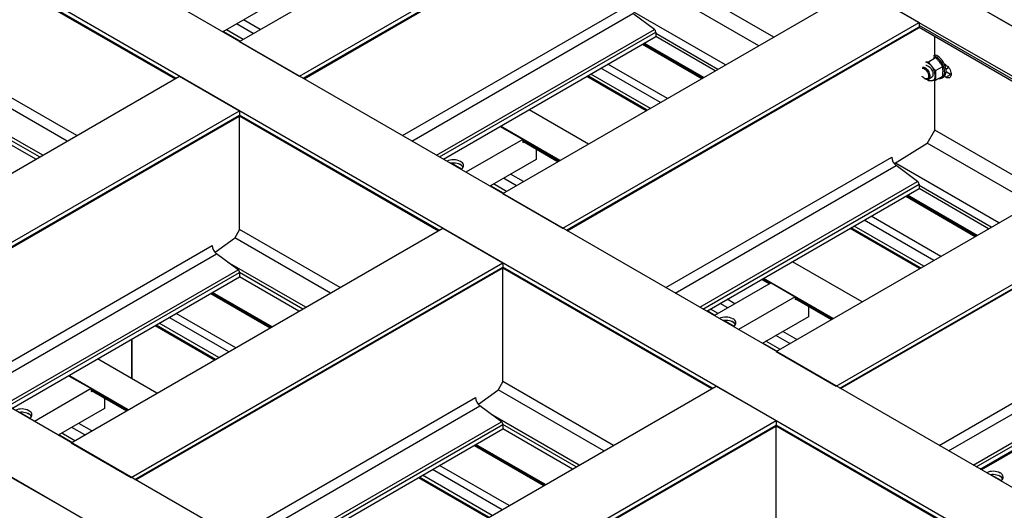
# Model space of a CAD drawing. Header units: millimetres. Extents: x 0 to 25230, y 0 to 17820.
# Tile 181 of 214: x 16435 to 17887, y 11850 to 12573. Entities that reach past the tile are written whole.
import ezdxf

# ---------------------------------------------------------------- set-up
doc = ezdxf.new("R2010")
doc.units = ezdxf.units.MM
doc.linetypes.add('SLD-Sólida', pattern=[0])
doc.layers.add('REFERÊNCIAS', color=9, linetype='SLD-Sólida')

msp = doc.modelspace()

# ---------------------------------------------------------------- linework, layer by layer
at = {"layer": 'REFERÊNCIAS', "linetype": 'SLD-Sólida', "lineweight": 25, "ltscale": 30}
for p, q in [((20856.4, 10855.3), (16302.7, 13484.2)), ((20863.7, 10851.3), (16309.9, 13480.2)), ((20792.8, 10818.6), (16239, 13447.4)), ((20267.5, 10515.3), (15713.7, 13144.2)), ((20179.1, 10464.3), (15625.3, 13093.1)), ((16759.2, 12540.6), (17284.5, 12843.9)), ((16847.5, 12489.6), (17372.9, 12792.9)), ((19631.1, 10147.9), (15077.3, 12776.8)), ((16853.1, 12486.4), (17372.9, 12786.4)), ((16854.2, 12485.8), (17372.1, 12784.8)), ((19542.7, 10096.9), (14988.9, 12725.8)), ((16348.8, 12667.8), (16664.1, 12485.8)), ((16665.2, 12486.4), (16349, 12668.9)), ((17546.8, 12547.1), (17396.1, 12634.1)), ((17147.4, 12316.5), (17672.7, 12619.8)), ((17672.7, 12619.8), (17761.1, 12568.8)), ((17524.6, 12534.3), (17385, 12614.9)), ((16802.6, 12594.2), (16734.5, 12554.9)), ((16999.3, 12402), (17332.5, 12594.4)), ((16789.6, 12558.2), (16764.8, 12572.4)), ((17013.4, 12393.9), (17339.1, 12581.9)), ((17475.5, 12506), (17337.9, 12585.4)), ((17370.7, 12558.5), (17339.1, 12581.9)), ((16764.5, 12543.7), (16739.8, 12558)), ((16779.2, 12552.2), (16754.5, 12566.5)), ((17049.5, 12373), (17370.7, 12558.5)), ((17235.8, 12265.5), (17761.1, 12568.8)), ((17241.3, 12262.3), (17761.1, 12562.3)), ((17242.4, 12261.7), (17760.3, 12560.7)), ((17761, 12561.6), (18069.5, 12383.5)), ((17761.1, 12568.8), (17761.1, 12562.3)), ((18071.8, 12384.8), (17761.1, 12564.2)), ((16759.9, 12541.1), (16735.2, 12555.3)), ((17054.1, 12370.4), (17372.9, 12554.4)), ((17059.7, 12367.1), (17372.9, 12547.9)), ((17372.9, 12554.4), (17372.9, 12547.9)), ((17464.4, 12499.6), (17372.9, 12552.4)), ((17460.5, 12497.3), (17372.9, 12547.9)), ((17784.3, 12520.9), (17784.3, 12548.1)), ((16759.2, 12540.6), (16847.5, 12489.6)), ((17353.2, 12536.6), (17440.9, 12486)), ((17441.9, 12486.6), (17354.2, 12537.2)), ((17443.5, 12487.5), (17355.9, 12538.1)), ((17774.8, 12510.9), (17785.3, 12517)), ((16519.1, 12402), (16349, 12500.2)), ((17379.6, 12450.6), (17291.9, 12501.2)), ((17389.9, 12456.5), (17302.2, 12507.1)), ((17785.4, 12497.7), (17795.9, 12503.8)), ((17800.6, 12505.9), (17798.3, 12507.2)), ((17800.6, 12500.1), (17804.5, 12502.4)), ((17804.4, 12502.3), (17804.8, 12502.1)), ((16122.8, 12173.2), (16670.8, 12489.6)), ((16504.9, 12393.9), (16342, 12487.9)), ((16670.8, 12489.6), (16759.2, 12438.6)), ((17358.7, 12438.5), (17271, 12489.1)), ((17360.3, 12439.4), (17272.6, 12490)), ((17364.9, 12442.1), (17277.2, 12492.7)), ((17768.9, 12486.2), (17769.8, 12485.7)), ((17774.8, 12482.7), (17772.7, 12484.9)), ((17774.8, 12485.2), (17779.4, 12487.9)), ((17785.4, 12483.6), (17795.9, 12489.6)), ((17795, 12487.1), (17797.1, 12488.3)), ((17800.6, 12488), (17798.3, 12489.2)), ((17800.6, 12488), (17807.6, 12492)), ((17800.9, 12496.2), (17807.8, 12492.2)), ((17800.9, 12496.1), (17807.8, 12492.1)), ((17807.6, 12492), (17800.9, 12495.9)), ((17808.3, 12491.7), (17807.6, 12492)), ((17807.8, 12492.2), (17808.3, 12492.5)), ((17807.8, 12492.1), (17807.8, 12492.2)), ((17807.8, 12492.2), (17808.3, 12491.9)), ((17807.8, 12492.1), (17808.3, 12491.9)), ((17784.3, 12410), (17784.3, 12483.4)), ((16468.9, 12373), (16331.4, 12452.4)), ((16211.2, 12122.2), (16759.2, 12438.6)), ((16216.7, 12119), (16759.2, 12432.1)), ((16217.8, 12118.4), (16758.4, 12430.5)), ((16464.2, 12370.4), (16349, 12436.8)), ((16458.6, 12367.1), (16349, 12430.4)), ((16758.9, 12431.1), (17052.3, 12261.7)), ((16759.2, 12438.6), (16759.2, 12432.1)), ((17053.4, 12262.3), (16759.2, 12432.1)), ((16759.2, 12263.4), (16759.2, 12430.9)), ((17273.8, 12389.5), (17186.2, 12440.1)), ((17143.4, 12415.4), (17176.6, 12396.2)), ((17231.4, 12365), (17143.7, 12415.6)), ((17773, 12390.4), (17784.3, 12410)), ((17949.9, 12314.4), (17784.3, 12410)), ((17176.6, 12396.2), (17092.9, 12347.9)), ((17176.6, 12396.2), (17176.6, 12391.9)), ((17229.8, 12364.1), (17176.6, 12394.8)), ((17176.6, 12393.6), (17228.7, 12363.5)), ((17176.6, 12391.9), (17178.3, 12392.6)), ((17550.4, 12083.9), (18075.7, 12387.1)), ((17773, 12390.4), (17724.6, 12360.3)), ((17927.7, 12301.6), (17773.2, 12390.8)), ((17196.4, 12382.1), (17196.4, 12366.8)), ((17387.5, 12177.9), (17720.7, 12370.3)), ((17086.5, 12352.5), (17071.4, 12361.3)), ((17086.8, 12357.7), (17083, 12359.9)), ((17196.4, 12366.8), (17128.3, 12327.5)), ((17401.6, 12169.8), (17727.3, 12357.8)), ((17878.6, 12273.3), (17726.1, 12361.3)), ((17758.9, 12334.4), (17727.3, 12357.8)), ((17177.8, 12334.1), (17158.7, 12345.1)), ((17148.1, 12317), (17129.1, 12328)), ((17152.7, 12319.6), (17133.7, 12330.6)), ((17167.4, 12328.1), (17148.4, 12339.1)), ((17437.7, 12148.9), (17758.9, 12334.4)), ((17442.3, 12146.2), (17761.1, 12330.2)), ((17638.8, 12032.8), (18164.1, 12336.1)), ((17644.4, 12029.6), (18164.1, 12329.6)), ((17645.4, 12029), (18163.4, 12328)), ((17761.1, 12330.2), (17761.1, 12323.8)), ((17867.5, 12266.9), (17761.1, 12328.3)), ((17147.4, 12316.5), (17235.8, 12265.5)), ((17447.9, 12143), (17761.1, 12323.8)), ((17741.4, 12312.5), (17843.9, 12253.3)), ((17844.9, 12253.9), (17742.5, 12313.1)), ((17846.6, 12254.8), (17744.1, 12314)), ((17863.6, 12264.6), (17761.1, 12323.8)), ((17792.9, 12223.9), (17690.4, 12283)), ((17767.9, 12209.4), (17665.4, 12268.6)), ((17782.6, 12217.9), (17680.1, 12277.1)), ((16511, 11949.1), (17059, 12265.5)), ((16759.2, 12263.4), (16751.6, 12250.3)), ((16907.3, 12177.9), (16759.2, 12263.4)), ((17059, 12265.5), (17147.4, 12214.5)), ((17761.7, 12205.8), (17659.2, 12265)), ((17763.3, 12206.8), (17660.8, 12265.9)), ((16362.9, 12034.6), (16718.8, 12240.1)), ((16751.6, 12250.3), (16723.2, 12229.5)), ((16893.1, 12169.8), (16752.1, 12251.2)), ((16377, 12026.5), (16725.4, 12227.6)), ((16757, 12204.2), (16725.4, 12227.6)), ((16599.4, 11898.1), (17147.4, 12214.5)), ((16857.1, 12148.9), (16741.5, 12215.6)), ((17147.4, 12214.5), (17147.4, 12208)), ((17676.9, 12156.9), (17574.4, 12216)), ((16413.1, 12005.7), (16757, 12204.2)), ((16417.7, 12003), (16759.2, 12200.1)), ((16604.9, 11894.9), (17147.4, 12208)), ((16606, 11894.3), (17146.6, 12206.4)), ((16759.2, 12200.1), (16759.2, 12193.6)), ((16852.4, 12146.2), (16759.2, 12200.1)), ((17147.1, 12207), (17455.4, 12029)), ((17456.4, 12029.6), (17147.4, 12208)), ((17147.4, 12039.3), (17147.4, 12206.8)), ((16423.3, 11999.7), (16759.2, 12193.6)), ((16846.8, 12143), (16759.2, 12193.6)), ((17542.9, 12184.8), (17459.2, 12136.5)), ((17529.3, 12190), (17540.6, 12183.5)), ((17541.6, 12184.1), (17530.3, 12190.6)), ((17634.4, 12132.4), (17531.9, 12191.5)), ((17542.9, 12184.8), (17578.3, 12164.4)), ((16716.8, 12169.2), (16804.5, 12118.6)), ((16805.5, 12119.2), (16717.9, 12169.8)), ((16807.1, 12120.1), (16719.5, 12170.7)), ((17479.3, 12148.1), (17468, 12154.6)), ((17489.6, 12154), (17478.3, 12160.6)), ((17578.3, 12164.4), (17494.6, 12116.1)), ((17578.3, 12164.4), (17578.3, 12160.1)), ((17632.8, 12131.4), (17578.3, 12162.9)), ((17578.3, 12161.7), (17631.8, 12130.8)), ((17578.3, 12160.1), (17580, 12160.7)), ((16753.5, 12089.2), (16665.8, 12139.7)), ((17460, 12136.9), (17448.7, 12143.5)), ((17464.6, 12139.6), (17453.3, 12146.1)), ((17598.1, 12150.3), (17598.1, 12135)), ((17790.5, 11945.2), (18123.7, 12137.6)), ((16722.3, 12071.1), (16634.6, 12121.7)), ((16723.9, 12072.1), (16636.2, 12122.7)), ((16728.5, 12074.7), (16640.8, 12125.3)), ((16743.2, 12083.2), (16655.5, 12133.8)), ((17488.2, 12120.7), (17473.1, 12129.4)), ((17488.4, 12125.8), (17484.6, 12128)), ((17598.1, 12135), (17529.9, 12095.7)), ((17804.6, 11937.1), (18130.3, 12125.1)), ((17570.5, 12095.4), (17550, 12107.3)), ((17580.8, 12101.4), (17560.3, 12113.2)), ((16600.5, 12102), (16600.5, 12043.4)), ((16600.5, 12043.4), (16600.5, 12102)), ((17551.2, 12084.3), (17530.7, 12096.1)), ((17555.8, 12087), (17535.3, 12098.8)), ((17840.7, 11916.3), (18161.9, 12101.7)), ((17845.4, 11913.6), (18164.1, 12097.6)), ((17550.4, 12083.9), (17638.8, 12032.8)), ((17851, 11910.3), (18164.1, 12091.1)), ((16637.4, 12022.1), (16549.8, 12072.7)), ((16507, 12048), (16540.2, 12028.9)), ((16595, 11997.7), (16507.3, 12048.2)), ((17147.4, 12039.3), (17139.8, 12026.2)), ((17310.3, 11945.2), (17147.4, 12039.3)), ((16540.2, 12028.9), (16456.6, 11980.6)), ((16540.2, 12028.9), (16540.2, 12024.5)), ((16593.4, 11996.7), (16540.2, 12027.4)), ((16540.2, 12026.2), (16592.3, 11996.1)), ((16540.2, 12024.5), (16541.9, 12025.2)), ((16914, 11716.5), (17462, 12032.8)), ((17139.8, 12026.2), (17111.4, 12005.4)), ((17296.2, 11937.1), (17140.3, 12027.1)), ((17462, 12032.8), (17550.4, 11981.8)), ((16560, 12014.8), (16560, 11999.5)), ((16751.1, 11810.5), (17107, 12016)), ((16450.1, 11985.2), (16435.1, 11993.9)), ((16450.4, 11990.3), (16446.6, 11992.5)), ((16560, 11999.5), (16491.9, 11960.1)), ((16765.2, 11802.4), (17113.6, 12003.5)), ((17145.2, 11980.1), (17113.6, 12003.5)), ((17260.1, 11916.3), (17129.7, 11991.5)), ((16541.4, 11966.7), (16522.3, 11977.7)), ((16801.3, 11781.6), (17145.2, 11980.1)), ((17002.4, 11665.4), (17550.4, 11981.8)), ((17550.4, 11981.8), (17550.4, 11975.3)), ((16516.3, 11952.2), (16497.3, 11963.2)), ((16531, 11960.7), (16512, 11971.7)), ((16805.9, 11778.9), (17147.4, 11976)), ((16811.5, 11775.6), (17147.4, 11969.5)), ((17008, 11662.2), (17550.4, 11975.3)), ((17009, 11661.6), (17549.7, 11973.7)), ((17147.4, 11976), (17147.4, 11969.5)), ((17255.4, 11913.6), (17147.4, 11976)), ((17249.9, 11910.3), (17147.4, 11969.5)), ((17550.2, 11974.3), (17851.4, 11800.4)), ((17852.4, 11801), (17550.4, 11975.3)), ((17550.4, 11806.6), (17550.4, 11974.1)), ((16511.7, 11949.6), (16492.7, 11960.6)), ((16511, 11949.1), (16599.4, 11898.1)), ((17936.8, 11957.4), (17853.1, 11909.1)), ((17105, 11945.1), (17207.5, 11885.9)), ((17208.6, 11886.5), (17106.1, 11945.7)), ((17210.2, 11887.4), (17107.7, 11946.6)), ((17873.2, 11920.7), (17871.1, 11921.9)), ((17883.5, 11926.7), (17881.4, 11927.9)), ((17146.2, 11850.5), (17043.7, 11909.7)), ((17156.5, 11856.5), (17054, 11915.6)), ((17853.9, 11909.6), (17851.7, 11910.8)), ((17858.5, 11912.2), (17856.3, 11913.4)), ((16511, 11847.1), (16422.6, 11898.1)), ((17125.3, 11838.4), (17022.8, 11897.6)), ((17126.9, 11839.4), (17024.4, 11898.6)), ((17131.5, 11842), (17029, 11901.2)), ((17882, 11893.3), (17866.9, 11902)), ((17882.3, 11898.5), (17878.5, 11900.7))]:
    msp.add_line(p, q, dxfattribs=at)
at = {"layer": 'REFERÊNCIAS', "linetype": 'SLD-Sólida', "lineweight": 25, "ltscale": 30, "flags": 128}
for points in [[(17790.1, 12486.3), (17790.9, 12486.2), (17792.5, 12486.3), (17794, 12486.6), (17795.3, 12487.3), (17796.5, 12488.3), (17797.4, 12489.6), (17798.1, 12491.1), (17798.6, 12492.9), (17798.8, 12494.9), (17798.7, 12497), (17798.4, 12499.3), (17797.9, 12501.6), (17797.1, 12503.9), (17796.1, 12506.3), (17794.9, 12508.6), (17793.5, 12510.7), (17792, 12512.7), (17790.3, 12514.6), (17788.5, 12516.2), (17786.7, 12517.5), (17784.9, 12518.6), (17783.1, 12519.4), (17782.2, 12519.7)], [(17797.1, 12488.3), (17797.5, 12488.5), (17798.6, 12489.5), (17799.5, 12490.8), (17800.2, 12492.3), (17800.7, 12494.1), (17800.9, 12496.1), (17800.8, 12498.2), (17800.5, 12500.5), (17800, 12502.8), (17799.2, 12505.2), (17798.2, 12507.5), (17797, 12509.8), (17795.6, 12511.9), (17794.1, 12514), (17792.4, 12515.8), (17790.7, 12517.4), (17788.9, 12518.8), (17787, 12519.8), (17785.2, 12520.6), (17784.3, 12520.9)], [(17765.4, 12501.3), (17765.6, 12501.3), (17766.8, 12501.3), (17768, 12501), (17769.2, 12500.3), (17770.5, 12499.4), (17771.6, 12498.2), (17772.7, 12496.8), (17773.6, 12495.3), (17774.3, 12493.7), (17774.8, 12492.1), (17775.1, 12490.6), (17775.1, 12489.1), (17774.8, 12487.8), (17774.3, 12486.8), (17773.6, 12486), (17772.7, 12485.5), (17771.6, 12485.4), (17770.5, 12485.6), (17769.2, 12486.1), (17768, 12486.9), (17766.8, 12487.9), (17765.6, 12489.2), (17765.4, 12489.5)], [(17766.3, 12503), (17766.9, 12503), (17768.1, 12502.8), (17769.5, 12502.2), (17770.8, 12501.4), (17772.1, 12500.3), (17773.3, 12498.9), (17774.4, 12497.4), (17775.4, 12495.7), (17776.1, 12494), (17776.6, 12492.3), (17776.8, 12490.6), (17776.8, 12489.1), (17776.6, 12487.7), (17776.1, 12486.5), (17775.4, 12485.6), (17774.4, 12485), (17773.3, 12484.8), (17772.1, 12484.8), (17770.8, 12485.2), (17769.8, 12485.7)], [(17770.9, 12505.7), (17771.5, 12505.7), (17772.7, 12505.4), (17774.1, 12504.9), (17775.4, 12504), (17776.7, 12502.9), (17777.9, 12501.6), (17779, 12500), (17780, 12498.4), (17780.7, 12496.7), (17781.2, 12494.9), (17781.4, 12493.3), (17781.4, 12491.7), (17781.2, 12490.3), (17780.7, 12489.2), (17780, 12488.3), (17779.4, 12487.9)], [(17800.6, 12505.9), (17802, 12505), (17803.4, 12503.7), (17804.6, 12502.2), (17805.8, 12500.6), (17806.8, 12498.8), (17807.5, 12496.9), (17808, 12495.1), (17808.3, 12493.3), (17808.3, 12491.7), (17808, 12490.2), (17807.5, 12488.9), (17806.8, 12488), (17805.8, 12487.3), (17804.6, 12487), (17803.4, 12487), (17802, 12487.3), (17800.6, 12488)], [(17779.7, 12482.9), (17780.8, 12483.1), (17781.9, 12483.6), (17782.8, 12484.2), (17783.6, 12485.1), (17784.2, 12486.2), (17784.6, 12487.5), (17784.9, 12488.9), (17785, 12490.4)], [(17088.8, 12355.2), (17088.8, 12355.2), (17088, 12356.5), (17086.9, 12357.6), (17085.4, 12358.7), (17083.8, 12359.6), (17081.9, 12360.3), (17079.8, 12360.9), (17077.6, 12361.2), (17075.3, 12361.4), (17073, 12361.4), (17070.7, 12361.2), (17070.2, 12361.1)], [(17085.8, 12352), (17086.9, 12352.8), (17088, 12354), (17088.8, 12355.2), (17089.3, 12356.5), (17089.4, 12357.8), (17089.2, 12359.2), (17088.7, 12360.4), (17087.8, 12361.7), (17086.5, 12362.8), (17085, 12363.8)], [(17490.5, 12123.4), (17490.5, 12123.4), (17489.6, 12124.6), (17488.5, 12125.8), (17487.1, 12126.8), (17485.4, 12127.7), (17483.5, 12128.4), (17481.4, 12129), (17479.2, 12129.4), (17476.9, 12129.6), (17474.6, 12129.5), (17472.4, 12129.3), (17471.8, 12129.2)], [(17487.5, 12120.2), (17488.5, 12121), (17489.6, 12122.1), (17490.5, 12123.4), (17490.9, 12124.7), (17491.1, 12126), (17490.9, 12127.3), (17490.3, 12128.6), (17489.4, 12129.8), (17488.2, 12130.9), (17486.7, 12131.9)], [(16452.4, 11987.8), (16452.4, 11987.8), (16451.6, 11989.1), (16450.5, 11990.2), (16449.1, 11991.3), (16447.4, 11992.2), (16445.5, 11992.9), (16443.4, 11993.5), (16441.2, 11993.9), (16438.9, 11994), (16436.6, 11994), (16434.4, 11993.8), (16433.8, 11993.7)], [(16449.4, 11984.7), (16450.5, 11985.4), (16451.6, 11986.6), (16452.4, 11987.8), (16452.9, 11989.1), (16453, 11990.5), (16452.8, 11991.8), (16452.3, 11993.1), (16451.4, 11994.3), (16450.1, 11995.4), (16448.7, 11996.4)], [(17881.3, 11892.8), (17882.4, 11893.6), (17883.5, 11894.7), (17884.3, 11896), (17884.8, 11897.3), (17884.9, 11898.6), (17884.7, 11899.9), (17884.1, 11901.2), (17883.3, 11902.4), (17882, 11903.6), (17880.5, 11904.6)], [(17884.3, 11896), (17884.3, 11896), (17883.5, 11897.2), (17882.4, 11898.4), (17880.9, 11899.4), (17879.3, 11900.3), (17877.4, 11901.1), (17875.3, 11901.6), (17873.1, 11902), (17870.8, 11902.2), (17868.5, 11902.2), (17866.2, 11901.9), (17865.7, 11901.8)]]:
    msp.add_lwpolyline(points, dxfattribs=at)
at = {"layer": 'REFERÊNCIAS', "linetype": 'SLD-Sólida', "lineweight": 25, "ltscale": 900}
for centre, radius, start, end in [((17367.3, 12554.1), 5.56, 2.8744, 52.5131), ((17759.3, 12562.1), 1.78, 305.5182, 5.794), ((17767.3, 12495.5), 15.1, 34.8427, 76.2924), ((17762, 12489.4), 23, 2.6393, 39.7721), ((17779.4, 12492.7), 9.86, 233.4878, 271.5037), ((16757.4, 12431.9), 1.78, 305.5182, 5.794), ((17737.5, 12371.1), 16.9, 182.8744, 232.5131), ((17074.4, 12343.3), 23.1, 62.5828, 114.8302), ((17755.5, 12330), 5.56, 2.8744, 52.5131), ((16735.6, 12241), 16.9, 182.8744, 232.5131), ((16753.6, 12199.8), 5.56, 2.8744, 52.5131), ((17145.6, 12207.8), 1.78, 305.5182, 5.794), ((17476, 12111.4), 23.1, 62.5828, 114.8302), ((17123.8, 12016.9), 16.9, 182.8744, 232.5131), ((16438, 11975.9), 23.1, 62.5828, 114.8302), ((17141.8, 11975.7), 5.56, 2.8744, 52.5131), ((17548.6, 11975.2), 1.78, 305.5182, 5.794), ((17869.9, 11884), 23.1, 62.5828, 114.8302)]:
    msp.add_arc(centre, radius, start, end, dxfattribs=at)
at = {"layer": 'REFERÊNCIAS', "linetype": 'SLD-Sólida', "lineweight": 25, "ltscale": 30}
for points, knots in [([(17785.3, 12517), (17784.5, 12517), (17783.5, 12517), (17782.4, 12516.9), (17782.1, 12516.9)], [0, 0, 0, 0, 0.754155, 1, 1, 1, 1]), ([(17791, 12510.6), (17790.1, 12511.7), (17788.3, 12513.9), (17786.3, 12515.9), (17785.3, 12517)], [0, 0, 0, 0, 0.498791, 1, 1, 1, 1]), ([(17771, 12510.4), (17771.3, 12510.5), (17772.5, 12510.6), (17773.8, 12510.8), (17774.8, 12510.9)], [0, 0, 0, 0, 0.24245, 1, 1, 1, 1]), ([(17774.8, 12510.9), (17775.6, 12509.8), (17777.1, 12507.4), (17778.8, 12505.2), (17779.7, 12504.1)], [0, 0, 0, 0, 0.498963, 1, 1, 1, 1]), ([(17779.7, 12504.1), (17780.6, 12503), (17782.4, 12500.8), (17784.4, 12498.8), (17785.4, 12497.7)], [0, 0, 0, 0, 0.498791, 1, 1, 1, 1]), ([(17795.9, 12503.8), (17795.1, 12504.9), (17793.6, 12507.3), (17791.9, 12509.5), (17791, 12510.6)], [0, 0, 0, 0, 0.498963, 1, 1, 1, 1]), ([(17796.3, 12497), (17796.3, 12498.1), (17796.2, 12500.5), (17796, 12502.7), (17795.9, 12503.8)], [0, 0, 0, 0, 0.498791, 1, 1, 1, 1]), ([(17785.4, 12497.7), (17785.3, 12496.5), (17785.1, 12494), (17785, 12491.6), (17785, 12490.4)], [0, 0, 0, 0, 0.4989632, 1, 1, 1, 1]), ([(17785, 12490.4), (17785, 12488.7), (17785.1, 12486.4), (17785.4, 12484.2), (17785.4, 12483.6)], [0, 0, 0, 0, 0.748327, 1, 1, 1, 1]), ([(17795.9, 12489.6), (17795.9, 12490.3), (17796.2, 12492.8), (17796.3, 12495.2), (17796.3, 12497)], [0, 0, 0, 0, 0.251673, 1, 1, 1, 1]), ([(17779.7, 12482.9), (17778.8, 12482.8), (17777.1, 12482.7), (17775.6, 12482.7), (17774.8, 12482.7)], [0, 0, 0, 0, 0.498791, 1, 1, 1, 1]), ([(17785.4, 12483.6), (17784.4, 12483.5), (17782.4, 12483.2), (17780.6, 12483), (17779.7, 12482.9)], [0, 0, 0, 0, 0.498963, 1, 1, 1, 1])]:
    msp.add_open_spline(points, degree=3, knots=knots, dxfattribs=at)

doc.saveas('drawing.dxf')
